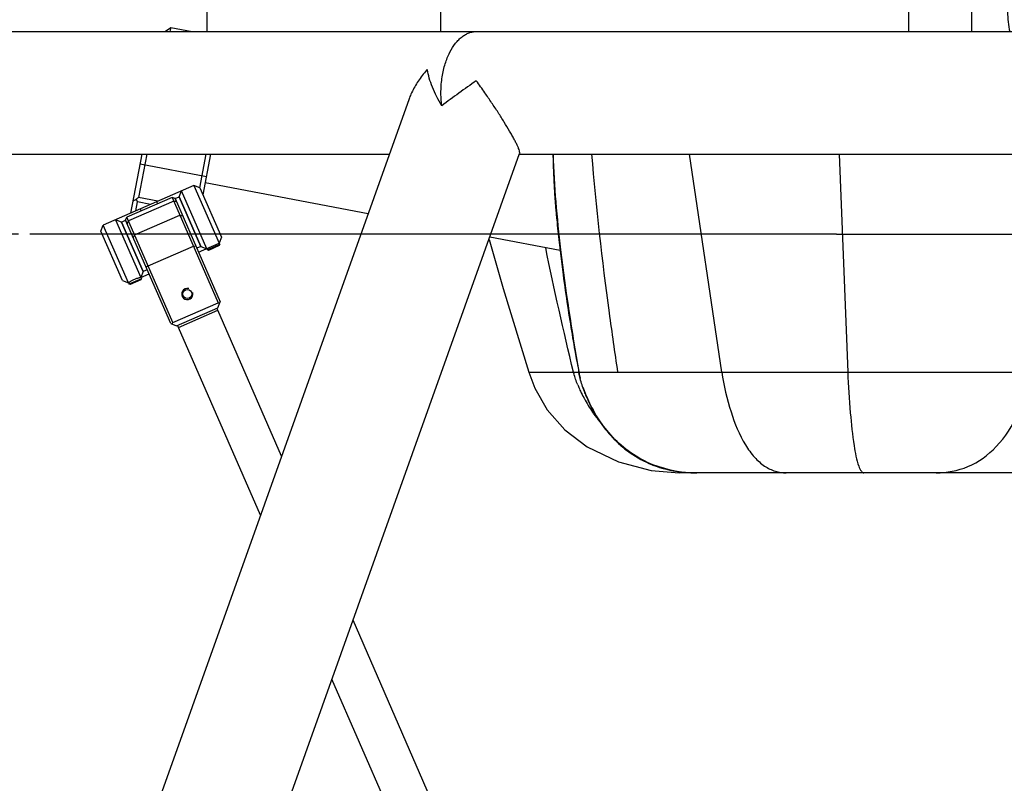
# Model space of a CAD drawing. Header units: millimetres. Extents: x -491 to 2059, y -393 to 795.
# Tile 228 of 256: x 874 to 962, y 109 to 176. Entities that reach past the tile are written whole.
import ezdxf

# ---------------------------------------------------------------- set-up
doc = ezdxf.new("R2010")
doc.units = ezdxf.units.MM
doc.header["$LTSCALE"] = 462.55
doc.header["$PDMODE"] = 3
doc.header["$PDSIZE"] = 0.3125
doc.layers.get('0').update_dxf_attribs({"linetype": 'CONTINUOUS'})
doc.layers.get('Defpoints').update_dxf_attribs({"linetype": 'CONTINUOUS'})
for name, color, linetype in [('2ND_ARM_V2_PITCH_ABL14', 7, 'CONTINUOUS'), ('_0302_DELTA_BOTTOM_COVER-3T_PBL35', 7, 'CONTINUOUS'), ('_0302_DELTA_BOTTOM_COVER-3T_PBL44', 7, 'CONTINUOUS'), ('A2100101#AF6_ABL79', 7, 'CONTINUOUS'), ('A2110101_ABL82', 7, 'CONTINUOUS'), ('A2130101#AF9_ABL81', 7, 'CONTINUOUS'), ('A2150101#AF9_ABL80', 7, 'CONTINUOUS'), ('A2200202_ABL6', 7, 'CONTINUOUS'), ('A2300201_ABL12', 7, 'CONTINUOUS'), ('DR1SM11P1002_PBL26', 7, 'CONTINUOUS'), ('DR1SM11P1003_PBL3', 7, 'CONTINUOUS'), ('M2000103__PBL1', 7, 'CONTINUOUS'), ('M2110103_PBL83', 7, 'CONTINUOUS'), ('M2200201_PBL7', 7, 'CONTINUOUS'), ('M2200301_PBL84', 7, 'CONTINUOUS'), ('M2300101_PBL15', 7, 'CONTINUOUS'), ('M2300201_PBL13', 7, 'CONTINUOUS'), ('M2300301_PBL20', 7, 'CONTINUOUS'), ('SSHH-ST-M3-5_203_PBL18', 7, 'CONTINUOUS'), ('SSHH-ST-M3-5_203_PBL19', 7, 'CONTINUOUS'), ('WFM_0608_06_2_PBL16', 7, 'CONTINUOUS'), ('WFM_0608_06_2_PBL17', 7, 'CONTINUOUS')]:
    doc.layers.add(name, color=color, linetype=linetype)
doc.styles.get("Standard").update_dxf_attribs({"font": 'malgun.ttf'})
doc.dimstyles.new('DIMSTYLE_2', dxfattribs={"dimtxt": 40, "dimasz": 15, "dimexe": 1, "dimexo": 0.5, "dimgap": 1, "dimtad": 1, "dimdsep": 46, "dimtxsty": 'Standard', "dimblk": '_FILLED', "dimblk1": '_FILLED', "dimblk2": '_FILLED', "dimcen": 0.09, "dimclrt": 134, "dimazin": 2, "dimtp": 0.8, "dimtm": 0.8, "dimtfac": 1, "dimtofl": 0, "dimtmove": 0, "dimatfit": 3, "dimldrblk": '_FILLED', "dimfxl": 0, "dimtolj": 1, "dimarcsym": 0})
doc.dimstyles.new('DIMSTYLE_3', dxfattribs={"dimtxt": 40, "dimasz": 15, "dimexe": 1, "dimexo": 0.5, "dimgap": 1, "dimtad": 1, "dimdsep": 46, "dimtxsty": 'Standard', "dimblk": '_FILLED', "dimblk1": '_FILLED', "dimblk2": '_FILLED', "dimcen": 0.09, "dimclrt": 134, "dimazin": 2, "dimtp": 0.3, "dimtm": 0.3, "dimtfac": 1, "dimtofl": 0, "dimtmove": 0, "dimatfit": 3, "dimldrblk": '_FILLED', "dimfxl": 0, "dimtolj": 1, "dimarcsym": 0})

# ---------------------------------------------------------------- blocks, each defined once
blk = doc.blocks.new('_FILLED')
at = {"color": 0, "linetype": 'ByBlock'}
blk.add_solid([(0, 0), (-1, 0.2), (-1, -0.2)], dxfattribs=at)
blk = doc.blocks.new('*D1208')
at = {"color": 0, "lineweight": -2}
for p, q in [((1237.4, 1374.68), (1024.49, 1374.68)), ((1025.49, 1359.68), (1025.49, 1009.68)), ((1188.59, 994.68), (1024.49, 994.68))]:
    blk.add_line(p, q, dxfattribs=at)
at = {"layer": 'Defpoints', "color": 0}
for p in [(1237.9, 1374.68), (1025.49, 994.68), (1189.09, 994.68)]:
    blk.add_point(p, dxfattribs=at)
at = {"color": 0, "lineweight": -2, "xscale": 15, "yscale": 15, "zscale": 15}
for p, rotation in [((1025.49, 1374.68), 90), ((1025.49, 994.68), 270)]:
    blk.add_blockref('_FILLED', p, dxfattribs=dict(at, rotation=rotation))
at = {"color": 134, "insert": (971.16, 1158.84), "char_height": 40, "width": 67.4074, "attachment_point": 2, "rotation": 90, "line_spacing_factor": 0.9}
blk.add_mtext('\\A1;380', dxfattribs=at)
blk = doc.blocks.new('M2200201_PBL7', base_point=(1271.23, 1399.98))
at = {"layer": 'M2200201_PBL7', "color": 7}
for p, q in [((1270.03, 1419.8), (1270.01, 1419.68)), ((1270.03, 1419.8), (1271.2, 1420.59)), ((1271.2, 1420.59), (1271.02, 1419.68)), ((1271.2, 1420.59), (1275.99, 1419.68)), ((1262.35, 1379.37), (1264.84, 1392.48)), ((1265.86, 1392.48), (1264.02, 1382.82)), ((1277.66, 1384.98), (1279.09, 1392.48)), ((1278.38, 1383.39), (1280.11, 1392.48)), ((1268.36, 1382), (1264.02, 1382.82)), ((1263.46, 1379.86), (1263.83, 1381.84)), ((1263.49, 1382.42), (1263.83, 1381.84)), ((1266.74, 1381.29), (1263.83, 1381.84))]:
    blk.add_line(p, q, dxfattribs=at)
at = {"layer": 'M2200201_PBL7', "color": 2}
blk.add_line((1264.43, 1390.32), (1279.16, 1387.52), dxfattribs=at)
at = {"layer": 'M2200201_PBL7', "color": 7}
for centre, radius, start, end in [((1251.54, 1399.04), 20.46, 305.7238, 307.5803), ((1250.37, 1402.93), 24.34, 300.8501, 302.6102)]:
    blk.add_arc(centre, radius, start, end, dxfattribs=at)
blk = doc.blocks.new('M2200301_PBL84', base_point=(1318.28, 1378.57))
at = {"layer": 'M2200301_PBL84', "color": 7}
for p, q in [((1315.04, 1379.18), (1278.88, 1386.05)), ((1357.68, 1371.08), (1342.09, 1374.04))]:
    blk.add_line(p, q, dxfattribs=at)
blk = doc.blocks.new('A2200202_ABL6', base_point=(1310.01, 1395.84))
at = {"layer": 'M2200201_PBL7'}
blk.add_blockref('M2200201_PBL7', (1271.23, 1399.98), dxfattribs=at)
at = {"layer": 'M2200301_PBL84'}
blk.add_blockref('M2200301_PBL84', (1318.28, 1378.57), dxfattribs=at)
blk = doc.blocks.new('M2300201_PBL13', base_point=(1271.69, 1368.59))
at = {"layer": 'M2300201_PBL13', "color": 7}
for p, q in [((1271.53, 1382.84), (1261.45, 1378.44)), ((1271.53, 1382.84), (1281.73, 1359.47)), ((1272.19, 1382.58), (1271.53, 1382.84)), ((1272.19, 1382.58), (1282.19, 1359.67)), ((1261.19, 1377.78), (1261.45, 1378.44)), ((1271.65, 1355.07), (1261.45, 1378.44)), ((1263.16, 1374.51), (1273.25, 1378.91)), ((1273.25, 1378.91), (1273.85, 1378.77)), ((1271.19, 1354.87), (1261.19, 1377.78)), ((1263.16, 1374.51), (1262.85, 1373.97)), ((1266.16, 1367.63), (1276.25, 1372.03)), ((1276.25, 1372.03), (1276.76, 1372.11)), ((1266.16, 1367.63), (1265.76, 1367.31)), ((1271.65, 1355.07), (1281.73, 1359.47)), ((1281.67, 1358.35), (1282.19, 1359.67)), ((1281.73, 1359.47), (1282.06, 1359.34)), ((1272.51, 1354.35), (1281.67, 1358.35)), ((1271.19, 1354.87), (1272.51, 1354.35)), ((1271.52, 1354.74), (1271.65, 1355.07))]:
    blk.add_line(p, q, dxfattribs=at)
at = {"layer": 'M2300201_PBL13', "color": 2}
for p, q in [((1271.88, 1382.04), (1261.8, 1377.64)), ((1272.51, 1381.84), (1271.88, 1382.04)), ((1261.51, 1377.04), (1261.8, 1377.64))]:
    blk.add_line(p, q, dxfattribs=at)
at = {"layer": 'M2300201_PBL13', "color": 7}
blk.add_circle((1274.89, 1361.39), 1.02, dxfattribs=at)
at = {"layer": 'M2300201_PBL13', "color": 134}
blk.add_arc((1274.89, 1361.39), 1.25, 75, 15, dxfattribs=at)
blk = doc.blocks.new('WFM_0608_06_2_PBL16', base_point=(1263.13, 1372.08))
at = {"layer": 'WFM_0608_06_2_PBL16', "color": 7}
for p, q in [((1260.27, 1377.38), (1261.19, 1377.78)), ((1265.07, 1366.38), (1260.27, 1377.38)), ((1261.19, 1377.78), (1261.54, 1376.98)), ((1265.99, 1366.78), (1265.07, 1366.38))]:
    blk.add_line(p, q, dxfattribs=at)
blk = doc.blocks.new('WFM_0608_06_2_PBL17', base_point=(1275.05, 1377.28))
at = {"layer": 'WFM_0608_06_2_PBL17', "color": 7}
for p, q in [((1272.19, 1382.58), (1273.1, 1382.98)), ((1272.54, 1381.78), (1272.19, 1382.58)), ((1273.1, 1382.98), (1277.9, 1371.98)), ((1277.9, 1371.98), (1276.99, 1371.58))]:
    blk.add_line(p, q, dxfattribs=at)
blk = doc.blocks.new('M2300301_PBL20', base_point=(1349.09, 1191.38))
at = {"layer": 'M2300301_PBL20', "color": 7}
for p, q in [((1272.92, 1353.98), (1281.66, 1357.8)), ((1281.64, 1357.79), (1281.44, 1358.25)), ((1295.82, 1325.35), (1281.66, 1357.8)), ((1272.94, 1353.99), (1272.74, 1354.45)), ((1291.14, 1312.25), (1272.92, 1353.98)), ((1425.26, 1028.77), (1311.7, 1288.96)), ((1416.52, 1024.96), (1307.02, 1275.85))]:
    blk.add_line(p, q, dxfattribs=at)
blk = doc.blocks.new('A2300201_ABL12', base_point=(1349.09, 1191.38))
at = {"layer": 'M2300201_PBL13'}
blk.add_blockref('M2300201_PBL13', (1271.69, 1368.59), dxfattribs=at)
at = {"layer": 'M2300301_PBL20'}
blk.add_blockref('M2300301_PBL20', (1349.09, 1191.38), dxfattribs=at)
at = {"layer": 'WFM_0608_06_2_PBL16'}
blk.add_blockref('WFM_0608_06_2_PBL16', (1263.13, 1372.08), dxfattribs=at)
at = {"layer": 'WFM_0608_06_2_PBL17'}
blk.add_blockref('WFM_0608_06_2_PBL17', (1275.05, 1377.28), dxfattribs=at)
blk = doc.blocks.new('M2300101_PBL15', base_point=(1269.09, 1374.68))
at = {"layer": 'M2300101_PBL15', "color": 7}
for p, q in [((1276.37, 1385.49), (1256.21, 1376.69)), ((1276.37, 1385.49), (1281.97, 1372.66)), ((1277.69, 1384.98), (1276.37, 1385.49)), ((1277.69, 1384.98), (1282.49, 1373.98)), ((1273.1, 1382.98), (1273.62, 1384.29)), ((1277.9, 1371.98), (1273.1, 1382.98)), ((1279.22, 1371.46), (1273.62, 1384.29)), ((1255.69, 1375.38), (1256.21, 1376.69)), ((1261.81, 1363.86), (1256.21, 1376.69)), ((1258.96, 1377.89), (1264.56, 1365.06)), ((1260.27, 1377.38), (1258.96, 1377.89)), ((1260.27, 1377.38), (1265.07, 1366.38)), ((1260.49, 1364.38), (1255.69, 1375.38)), ((1282.49, 1373.98), (1281.97, 1372.66)), ((1277.39, 1370.66), (1281.97, 1372.66)), ((1277.9, 1371.98), (1279.22, 1371.46)), ((1265.07, 1366.38), (1264.56, 1365.06)), ((1264.56, 1365.06), (1266.39, 1365.86)), ((1260.49, 1364.38), (1261.81, 1363.86))]:
    blk.add_line(p, q, dxfattribs=at)
at = {"layer": 'M2300101_PBL15', "color": 2}
for p, q in [((1264.66, 1379.84), (1264.46, 1380.29)), ((1268.32, 1381.44), (1268.12, 1381.89))]:
    blk.add_line(p, q, dxfattribs=at)
at = {"layer": 'M2300101_PBL15', "color": 134}
blk.add_open_spline([(1264.56, 1365.06), (1264.56, 1365.06), (1264.53, 1365.06), (1264.4, 1365.03), (1264.2, 1364.98), (1263.94, 1364.91), (1263.63, 1364.82), (1263.29, 1364.69), (1262.96, 1364.54), (1262.63, 1364.38), (1262.35, 1364.22), (1262.12, 1364.08), (1261.94, 1363.96), (1261.83, 1363.88), (1261.81, 1363.86), (1261.81, 1363.86)], degree=3, dxfattribs=at)
blk = doc.blocks.new('SSHH-ST-M3-5_203_PBL18', base_point=(1263.24, 1364.27))
at = {"layer": 'SSHH-ST-M3-5_203_PBL18', "color": 7}
for p, q in [((1264.56, 1365.06), (1264.68, 1364.79)), ((1261.81, 1363.86), (1261.93, 1363.59)), ((1264.68, 1364.79), (1261.93, 1363.59)), ((1262.19, 1363.49), (1261.93, 1363.59)), ((1264.57, 1364.53), (1262.19, 1363.49)), ((1264.57, 1364.53), (1264.68, 1364.79))]:
    blk.add_line(p, q, dxfattribs=at)
blk = doc.blocks.new('SSHH-ST-M3-5_203_PBL19', base_point=(1280.66, 1371.87))
at = {"layer": 'SSHH-ST-M3-5_203_PBL19', "color": 7}
for p, q in [((1282.09, 1372.39), (1279.34, 1371.19)), ((1281.99, 1372.13), (1279.6, 1371.09)), ((1281.97, 1372.66), (1282.09, 1372.39)), ((1281.99, 1372.13), (1282.09, 1372.39)), ((1279.22, 1371.46), (1279.34, 1371.19)), ((1279.6, 1371.09), (1279.34, 1371.19))]:
    blk.add_line(p, q, dxfattribs=at)
blk = doc.blocks.new('2ND_ARM_V2_PITCH_ABL14', base_point=(1269.09, 1374.49))
at = {"layer": 'M2300101_PBL15'}
blk.add_blockref('M2300101_PBL15', (1269.09, 1374.68), dxfattribs=at)
at = {"layer": 'SSHH-ST-M3-5_203_PBL18'}
blk.add_blockref('SSHH-ST-M3-5_203_PBL18', (1263.24, 1364.27), dxfattribs=at)
at = {"layer": 'SSHH-ST-M3-5_203_PBL19'}
blk.add_blockref('SSHH-ST-M3-5_203_PBL19', (1280.66, 1371.87), dxfattribs=at)
blk = doc.blocks.new('_0302_DELTA_BOTTOM_COVER-3T_PBL35', base_point=(1422.63, 1380.68))
at = {"layer": '_0302_DELTA_BOTTOM_COVER-3T_PBL35', "color": 7}
for p, q in [((1319.88, 1429.68), (1319.88, 1439.68)), ((1319.88, 1439.68), (1356.09, 1439.68)), ((1495.3, 1374.68), (1490.08, 1374.68)), ((1524.55, 1344.04), (1525.38, 1354.68)), ((1377.92, 1322.22), (1384.17, 1321.68)), ((1388.09, 1321.68), (1384.17, 1321.68)), ((1499.77, 1321.68), (1390.41, 1321.68))]:
    blk.add_line(p, q, dxfattribs=at)
at = {"layer": '_0302_DELTA_BOTTOM_COVER-3T_PBL35', "color": 2}
for p, q in [((1327, 1439.68), (1327, 1429.68)), ((1350.73, 1344.04), (1361.86, 1344.04)), ((1485.91, 1344.04), (1524.55, 1344.04))]:
    blk.add_line(p, q, dxfattribs=at)
at = {"layer": '_0302_DELTA_BOTTOM_COVER-3T_PBL35', "color": 7}
for points in [[(1341.91, 1373.53), (1345.08, 1362.64), (1350.73, 1344.04)], [(1350.73, 1344.04), (1352.08, 1340.46), (1354.83, 1335.66), (1358.75, 1331.2), (1363.74, 1327.47), (1370.69, 1324.15), (1377.92, 1322.22)], [(1499.77, 1321.68), (1504.85, 1322.19), (1509.62, 1323.67), (1514.04, 1326.13), (1518.04, 1329.61), (1521.13, 1333.67), (1523.16, 1337.91), (1524.19, 1341.57), (1524.55, 1344.04)]]:
    blk.add_lwpolyline(points, dxfattribs=at)
at = {"layer": '_0302_DELTA_BOTTOM_COVER-3T_PBL35', "color": 2}
for centre, radius, start, end in [((3279.59, 1410.75), 1788.28, 181.15567, 181.30016), ((4033.21, 1428.47), 2542.11, 181.31398, 181.9032), ((214.36, 1448.36), 1311.32, 355.4373, 355.90346), ((1374.39, 1347.35), 14.1, 193.5864, 194.436), ((1374.93, 1347.49), 14.66, 194.4336, 194.8958), ((1387.46, 1351.72), 27.89, 202.0993, 202.8897), ((1389.07, 1352.41), 29.64, 202.9034, 205.1858), ((1391.09, 1353.36), 31.88, 205.1885, 208.0406), ((1392.16, 1353.92), 33.09, 208.0228, 208.2756), ((1392.67, 1354.21), 33.67, 208.2879, 214.5398), ((1392.71, 1354.23), 33.72, 214.5317, 215.7975), ((1392.33, 1353.95), 33.24, 215.7886, 219.9583)]:
    blk.add_arc(centre, radius, start, end, dxfattribs=at)
at = {"layer": '_0302_DELTA_BOTTOM_COVER-3T_PBL35', "color": 7}
for centre, radius, start, end in [((1501.4, 1362.06), 5.15, 286.6447, 294.6028), ((1501.24, 1362.44), 5.57, 294.5457, 297.0001), ((1500.99, 1362.91), 6.1, 297.0655, 303.3941), ((1504.17, 1361.44), 4.51, 270.0592, 281.2092), ((1500.74, 1363.3), 6.56, 303.3245, 303.6872)]:
    blk.add_arc(centre, radius, start, end, dxfattribs=at)
blk.add_open_spline([(1495.3, 1374.68), (1495.3, 1372.41), (1495.7, 1368.1), (1497.24, 1363.11), (1499.11, 1359.97), (1500.99, 1357.85), (1502.95, 1356.93), (1504.17, 1356.93)], degree=3, knots=[0, 0, 0, 0, 0.319231, 0.603148, 0.724027, 0.829064, 1, 1, 1, 1], dxfattribs=at)
at = {"layer": '_0302_DELTA_BOTTOM_COVER-3T_PBL35', "color": 2}
for points in [[(1360.68, 1344.04), (1358.47, 1353.21), (1356.37, 1362.41), (1354.51, 1371.66)], [(1361.62, 1341.23), (1361.29, 1342.05), (1360.99, 1342.88), (1360.76, 1343.72)]]:
    blk.add_open_spline(points, degree=3, dxfattribs=at)
for points, knots in [([(1474.24, 1321.68), (1476.73, 1321.68), (1481.93, 1322.69), (1488.01, 1328.08), (1490.9, 1334.31), (1492.21, 1339.75), (1492.55, 1342.61), (1492.5, 1344.04)], [0, 0, 0, 0, 0.233648, 0.475502, 0.732504, 0.865374, 1, 1, 1, 1]), ([(1499.46, 1321.68), (1501.36, 1321.68), (1505, 1322.14), (1511.24, 1324.87), (1516.74, 1330.5), (1519.82, 1336.88), (1521.12, 1341.37), (1521.47, 1343.25), (1521.53, 1344.04)], [0, 0, 0, 0, 0.166828, 0.316085, 0.590242, 0.833537, 0.930348, 1, 1, 1, 1])]:
    blk.add_open_spline(points, degree=3, knots=knots, dxfattribs=at)
blk = doc.blocks.new('_0302_DELTA_BOTTOM_COVER-3T_PBL44', base_point=(1439.46, 1380.68))
at = {"layer": '_0302_DELTA_BOTTOM_COVER-3T_PBL44', "color": 7}
for p, q in [((1356.09, 1429.68), (1356.09, 1439.68)), ((1356.09, 1439.68), (1359.09, 1439.68)), ((1359.09, 1439.18), (1359.09, 1439.68)), ((1450.76, 1429.68), (1450.76, 1439.68)), ((1450.76, 1439.68), (1522.84, 1439.68)), ((1522.84, 1439.68), (1522.84, 1425.61)), ((1359.09, 1429.68), (1359.09, 1430.18)), ((1450.07, 1429.68), (1450.76, 1429.68)), ((1521.78, 1420.47), (1521.34, 1419.68)), ((1356.11, 1392.48), (1356.12, 1392.14)), ((1501.46, 1388.68), (1491.18, 1388.68)), ((1357.01, 1377.25), (1357.07, 1376.61)), ((1357.07, 1376.61), (1357.13, 1375.98)), ((1357.13, 1375.98), (1357.2, 1375.34)), ((1357.2, 1375.34), (1357.27, 1374.72)), ((1357.27, 1374.72), (1357.33, 1374.09)), ((1357.33, 1374.09), (1357.4, 1373.47)), ((1357.4, 1373.47), (1357.47, 1372.85)), ((1357.47, 1372.85), (1357.54, 1372.23)), ((1357.54, 1372.23), (1357.61, 1371.62)), ((1357.61, 1371.62), (1357.69, 1371.01)), ((1357.69, 1371.01), (1357.76, 1370.4)), ((1357.76, 1370.4), (1357.83, 1369.8)), ((1357.83, 1369.8), (1357.91, 1369.19)), ((1357.91, 1369.19), (1357.98, 1368.59)), ((1357.98, 1368.59), (1358.06, 1368)), ((1358.06, 1368), (1358.14, 1367.4)), ((1358.14, 1367.4), (1358.21, 1366.81)), ((1358.21, 1366.81), (1358.29, 1366.22)), ((1358.29, 1366.22), (1358.37, 1365.63)), ((1358.37, 1365.63), (1358.49, 1364.75)), ((1358.49, 1364.75), (1358.61, 1363.88)), ((1358.61, 1363.88), (1358.73, 1363.02)), ((1358.73, 1363.02), (1358.85, 1362.16)), ((1358.85, 1362.16), (1358.98, 1361.3)), ((1358.98, 1361.3), (1359.1, 1360.46)), ((1359.1, 1360.46), (1359.23, 1359.62)), ((1359.23, 1359.62), (1359.35, 1358.79)), ((1359.35, 1358.79), (1359.48, 1357.96)), ((1359.48, 1357.96), (1359.6, 1357.15)), ((1359.6, 1357.15), (1359.73, 1356.34)), ((1359.73, 1356.34), (1359.85, 1355.54)), ((1359.85, 1355.54), (1359.98, 1354.75)), ((1359.98, 1354.75), (1360.1, 1353.97)), ((1360.1, 1353.97), (1360.23, 1353.2)), ((1360.23, 1353.2), (1360.36, 1352.44)), ((1360.36, 1352.44), (1360.48, 1351.69)), ((1360.48, 1351.69), (1360.6, 1350.96)), ((1360.6, 1350.96), (1360.73, 1350.24)), ((1360.73, 1350.24), (1360.85, 1349.54)), ((1360.85, 1349.54), (1360.97, 1348.85)), ((1360.97, 1348.85), (1361.05, 1348.4)), ((1361.05, 1348.4), (1361.13, 1347.96)), ((1361.13, 1347.96), (1361.21, 1347.52)), ((1361.21, 1347.52), (1361.29, 1347.1)), ((1361.29, 1347.1), (1361.37, 1346.69)), ((1361.37, 1346.69), (1361.48, 1346.08)), ((1361.48, 1346.08), (1361.63, 1345.32)), ((1361.63, 1345.32), (1361.7, 1344.96)), ((1361.7, 1344.96), (1361.76, 1344.63)), ((1361.76, 1344.63), (1361.81, 1344.34)), ((1361.77, 1344.6), (1361.86, 1344.04)), ((1361.81, 1344.34), (1361.84, 1344.16)), ((1361.82, 1344.3), (1361.83, 1344.22)), ((1361.86, 1344.04), (1361.97, 1343.53)), ((1361.96, 1343.53), (1361.86, 1344.04)), ((1361.86, 1344.04), (1361.86, 1344.04)), ((1362.16, 1342.66), (1361.96, 1343.53)), ((1362.8, 1340.55), (1363.31, 1339.18)), ((1382.35, 1322.24), (1384.58, 1321.88)), ((1382.99, 1322.14), (1383.11, 1322.12)), ((1387.2, 1321.7), (1387.43, 1321.69)), ((1387.43, 1321.69), (1387.58, 1321.69)), ((1387.58, 1321.69), (1388.11, 1321.68)), ((1387.58, 1321.69), (1387.73, 1321.68)), ((1388.09, 1321.68), (1387.91, 1321.68)), ((1459.96, 1321.68), (1388.09, 1321.68))]:
    blk.add_line(p, q, dxfattribs=at)
at = {"layer": '_0302_DELTA_BOTTOM_COVER-3T_PBL44', "color": 2}
for p, q in [((1457.04, 1439.68), (1457.04, 1425.68)), ((1489.84, 1419.68), (1489.84, 1439.68)), ((1497.76, 1439.68), (1497.76, 1425.61)), ((1457.04, 1425.68), (1449.18, 1425.68)), ((1522.84, 1425.61), (1489.84, 1425.61)), ((1521.78, 1420.47), (1498.7, 1420.47)), ((1393.63, 1344.04), (1386.43, 1392.48)), ((1419.66, 1392.48), (1421.6, 1344.04)), ((1491.38, 1392.29), (1505.1, 1392.29)), ((1361.84, 1344.16), (1361.83, 1344.22)), ((1361.84, 1344.16), (1361.86, 1344.04)), ((1361.86, 1344.04), (1361.84, 1344.16)), ((1361.85, 1344.16), (1361.86, 1344.04)), ((1361.86, 1344.04), (1421.6, 1344.04)), ((1462.3, 1344.04), (1485.91, 1344.04))]:
    blk.add_line(p, q, dxfattribs=at)
at = {"layer": '_0302_DELTA_BOTTOM_COVER-3T_PBL44', "color": 7}
for points in [[(1356.12, 1392.14), (1356.12, 1391.83), (1356.13, 1391.52), (1356.14, 1391.21), (1356.15, 1390.89), (1356.15, 1390.57), (1356.16, 1390.25), (1356.17, 1389.92), (1356.18, 1389.6), (1356.19, 1389.28), (1356.2, 1388.95), (1356.21, 1388.63), (1356.23, 1388.3), (1356.24, 1387.97), (1356.25, 1387.65), (1356.27, 1387.32), (1356.28, 1386.99), (1356.3, 1386.67), (1356.31, 1386.34), (1356.33, 1386.01), (1356.35, 1385.68), (1356.37, 1385.36), (1356.39, 1385.03), (1356.41, 1384.7), (1356.43, 1384.38), (1356.45, 1384.05), (1356.47, 1383.72), (1356.49, 1383.39), (1356.51, 1383.07), (1356.54, 1382.74), (1356.56, 1382.41), (1356.58, 1382.09), (1356.61, 1381.76), (1356.63, 1381.44), (1356.66, 1381.11), (1356.69, 1380.79), (1356.71, 1380.46), (1356.74, 1380.14), (1356.77, 1379.82), (1356.8, 1379.49), (1356.82, 1379.17), (1356.85, 1378.85), (1356.88, 1378.53), (1356.91, 1378.21), (1356.94, 1377.89), (1357.01, 1377.25)], [(1485.91, 1344.04), (1488.66, 1362.33), (1490.72, 1380.31), (1491.39, 1392.48)], [(1361.97, 1343.51), (1361.99, 1343.39), (1362.03, 1343.21), (1362.07, 1343.03), (1362.12, 1342.85), (1362.16, 1342.66)], [(1459.95, 1321.68), (1465, 1322.12), (1469.59, 1323.41), (1473.8, 1325.52), (1477.65, 1328.51), (1480.96, 1332.27), (1483.23, 1335.99), (1484.64, 1339.25), (1485.51, 1342.12), (1485.91, 1344.04)], [(1363.31, 1339.18), (1364.26, 1337.01), (1365.52, 1334.64)], [(1365.52, 1334.64), (1367.23, 1332.05), (1369.61, 1329.23), (1373.03, 1326.27), (1377.4, 1323.78), (1382.35, 1322.24)], [(1383.11, 1322.12), (1383.3, 1322.08), (1383.55, 1322.04), (1383.8, 1322), (1384.05, 1321.96), (1384.3, 1321.93), (1384.56, 1321.9), (1384.81, 1321.86), (1385.07, 1321.84), (1385.33, 1321.81), (1385.59, 1321.79), (1385.85, 1321.77), (1386.09, 1321.75), (1386.31, 1321.73), (1386.52, 1321.72), (1386.71, 1321.71), (1386.89, 1321.71), (1387.05, 1321.7), (1387.2, 1321.7)]]:
    blk.add_lwpolyline(points, dxfattribs=at)
at = {"layer": '_0302_DELTA_BOTTOM_COVER-3T_PBL44', "color": 2}
for centre, radius, start, end in [((1544.03, 1425.7), 54.19, 180.0924, 186.3845), ((1447.49, 1422.38), 51.25, 356.9953, 357.8712), ((1392.95, 1350.92), 31.88, 198.9838, 202.4886), ((1393.94, 1351.31), 32.95, 202.4646, 204.4887), ((1393.79, 1351.24), 32.78, 204.4848, 208.5517), ((1392.93, 1350.78), 31.8, 208.5614, 210.7881), ((1387.65, 1348.4), 26.69, 259.6314, 259.9534), ((1387.77, 1349.16), 27.46, 259.9685, 263.3273), ((1388.09, 1351.78), 30.09, 269.0337, 269.3197), ((1388.09, 1351.96), 30.28, 269.3197, 269.6633)]:
    blk.add_arc(centre, radius, start, end, dxfattribs=at)
at = {"layer": '_0302_DELTA_BOTTOM_COVER-3T_PBL44', "color": 7}
for centre, radius, start, end in [((1501.46, 1392.09), 3.41, 270.0313, 277.1108), ((1374.71, 1346.28), 13.04, 189.8823, 190.229), ((1377.03, 1346.71), 15.4, 190.2633, 191.9249), ((1391.76, 1350.5), 30.62, 198.6437, 198.9729), ((1393.05, 1351.24), 32.09, 203.0682, 211.1076), ((1387.93, 1350.46), 28.77, 263.32, 265.4906), ((1388.02, 1351.67), 29.99, 265.4911, 267.6067), ((1388.07, 1352.83), 31.15, 267.6033, 269.0899), ((1388.09, 1353.56), 31.88, 269.0865, 269.682), ((1388.09, 1353.9), 32.22, 269.6816, 270.0002)]:
    blk.add_arc(centre, radius, start, end, dxfattribs=at)
at = {"layer": '_0302_DELTA_BOTTOM_COVER-3T_PBL44', "color": 2}
for points, knots in [([(1457.04, 1425.68), (1457.04, 1425.14), (1457.08, 1423.11), (1457.3, 1421.08), (1457.59, 1419.62)], [0, 0, 0, 0, 0.267081, 1, 1, 1, 1]), ([(1497.76, 1425.61), (1497.76, 1425.1), (1497.83, 1424.11), (1498.23, 1422.77), (1498.64, 1421.6), (1498.71, 1420.83), (1498.7, 1420.47)], [0, 0, 0, 0, 0.29378, 0.563045, 0.798158, 1, 1, 1, 1]), ([(1495.33, 1419.75), (1496.11, 1420.11), (1497.25, 1420.42), (1498.41, 1420.47), (1498.7, 1420.47)], [0, 0, 0, 0, 0.744009, 1, 1, 1, 1]), ([(1356.14, 1392.48), (1356.33, 1385.37), (1357.8, 1369.18), (1360.28, 1353.14), (1361.84, 1344.16)], [0, 0, 0, 0, 0.438505, 1, 1, 1, 1]), ([(1370.55, 1344.04), (1369.89, 1348.43), (1367.58, 1364.53), (1365.7, 1380.69), (1364.76, 1392.48)], [0, 0, 0, 0, 0.273083, 1, 1, 1, 1]), ([(1462.3, 1344.04), (1463.3, 1352.07), (1465.03, 1368.17), (1465.87, 1384.37), (1465.73, 1392.48)], [0, 0, 0, 0, 0.499337, 1, 1, 1, 1]), ([(1489.79, 1392.48), (1489.61, 1385.35), (1488.19, 1369.13), (1485.78, 1353.04), (1484.27, 1344.04)], [0, 0, 0, 0, 0.438663, 1, 1, 1, 1]), ([(1393.63, 1344.04), (1394.07, 1341.05), (1395.35, 1335.49), (1397.92, 1329.09), (1400.72, 1325.17), (1402.97, 1323.13), (1405.42, 1321.93), (1407.13, 1321.68), (1407.95, 1321.68)], [0, 0, 0, 0, 0.317929, 0.597945, 0.717254, 0.821483, 0.913769, 1, 1, 1, 1]), ([(1421.6, 1344.04), (1425.8, 1344.01), (1434.18, 1344.06), (1447.75, 1344.04), (1457.11, 1344.04), (1462.3, 1344.04)], [0, 0, 0, 0, 0.30958, 0.617643, 1, 1, 1, 1]), ([(1421.6, 1344.04), (1421.73, 1341.02), (1422.07, 1335.55), (1422.79, 1328.57), (1423.62, 1324.18), (1424.42, 1322.15), (1424.97, 1321.68), (1425.2, 1321.68)], [0, 0, 0, 0, 0.394816, 0.713551, 0.91712, 0.970767, 1, 1, 1, 1]), ([(1441.22, 1321.68), (1443.63, 1321.68), (1448.68, 1322.61), (1455.22, 1327.42), (1459.08, 1333.51), (1461.3, 1339.25), (1462.1, 1342.41), (1462.3, 1344.04)], [0, 0, 0, 0, 0.215837, 0.446586, 0.709565, 0.851807, 1, 1, 1, 1]), ([(1484.27, 1344.04), (1484.01, 1342.51), (1483.1, 1339.51), (1480.58, 1333.87), (1475.97, 1327.58), (1468.06, 1322.61), (1461.94, 1321.68), (1458.93, 1321.68)], [0, 0, 0, 0, 0.127411, 0.25449, 0.505935, 0.75381, 1, 1, 1, 1]), ([(1382.99, 1322.14), (1380.97, 1322.51), (1377.15, 1323.71), (1370.85, 1327.6), (1367.34, 1331.75), (1365.58, 1334.66)], [0, 0, 0, 0, 0.280487, 0.537079, 1, 1, 1, 1]), ([(1365.61, 1334.5), (1367.31, 1331.65), (1370.74, 1327.55), (1376.97, 1323.7), (1380.8, 1322.52), (1382.84, 1322.14)], [0, 0, 0, 0, 0.456721, 0.714196, 1, 1, 1, 1])]:
    blk.add_open_spline(points, degree=3, knots=knots, dxfattribs=at)
at = {"layer": '_0302_DELTA_BOTTOM_COVER-3T_PBL44', "color": 7}
for points, knots in [([(1522.84, 1425.61), (1522.84, 1425.14), (1522.76, 1423.39), (1522.4, 1421.59), (1521.78, 1420.47)], [0, 0, 0, 0, 0.270407, 1, 1, 1, 1]), ([(1363.53, 1338.67), (1363.38, 1339.02), (1362.85, 1340.33), (1362.41, 1341.67), (1362.16, 1342.66)], [0, 0, 0, 0, 0.273956, 1, 1, 1, 1])]:
    blk.add_open_spline(points, degree=3, knots=knots, dxfattribs=at)
blk.add_open_spline([(1502.67, 1388.9), (1502.42, 1388.81), (1502.15, 1388.74), (1501.88, 1388.71)], degree=3, dxfattribs=at)
blk = doc.blocks.new('M2110103_PBL83', base_point=(1551.1, 1374.68))
at = {"layer": 'M2110103_PBL83', "color": 1}
for q in [(1239.9, 1374.68), (1862.31, 1374.68)]:
    blk.add_line((1419.09, 1374.68), q, dxfattribs=at)
blk = doc.blocks.new('A2110101_ABL82', base_point=(1551.1, 1374.68))
at = {"layer": 'M2110103_PBL83'}
blk.add_blockref('M2110103_PBL83', (1551.1, 1374.68), dxfattribs=at)
blk = doc.blocks.new('A2130101#AF9_ABL81', base_point=(1551.1, 1374.68))
at = {"layer": 'A2110101_ABL82'}
blk.add_blockref('A2110101_ABL82', (1551.1, 1374.68), dxfattribs=at)
blk = doc.blocks.new('A2150101#AF9_ABL80', base_point=(1551.1, 1374.68))
at = {"layer": 'A2130101#AF9_ABL81'}
blk.add_blockref('A2130101#AF9_ABL81', (1551.1, 1374.68), dxfattribs=at)
blk = doc.blocks.new('A2100101#AF6_ABL79', base_point=(1551.1, 1374.68))
at = {"layer": 'A2150101#AF9_ABL80'}
blk.add_blockref('A2150101#AF9_ABL80', (1551.1, 1374.68), dxfattribs=at)
blk = doc.blocks.new('DR1SM11P1002_PBL26', base_point=(1364.23, 1424.68))
at = {"layer": 'DR1SM11P1002_PBL26', "color": 7}
for p, q in [((1279.28, 1419.68), (1279.28, 1429.68)), ((1279.28, 1429.68), (1449.18, 1429.68)), ((1331.24, 1419.68), (1331.24, 1429.68)), ((1435.16, 1419.68), (1435.16, 1429.68)), ((1449.18, 1419.68), (1449.18, 1429.68)), ((1279.28, 1419.68), (1443.01, 1419.68))]:
    blk.add_line(p, q, dxfattribs=at)
blk = doc.blocks.new('*D1212')
at = {"layer": 'Defpoints', "color": 0}
for p in [(1290.76, 1429.68), (1025.49, 1374.68), (1237.9, 1374.68)]:
    blk.add_point(p, dxfattribs=at)
at = {"layer": 'M2000103__PBL1', "color": 0, "lineweight": -2}
for p, q in [((1290.26, 1429.68), (1024.49, 1429.68)), ((1025.49, 1414.68), (1025.49, 1389.68)), ((1237.4, 1374.68), (1024.49, 1374.68))]:
    blk.add_line(p, q, dxfattribs=at)
at = {"layer": 'M2000103__PBL1', "color": 0, "lineweight": -2, "xscale": 15, "yscale": 15, "zscale": 15}
for p, rotation in [((1025.49, 1429.68), 90), ((1025.49, 1374.68), 270)]:
    blk.add_blockref('_FILLED', p, dxfattribs=dict(at, rotation=rotation))
at = {"layer": 'M2000103__PBL1', "color": 134, "insert": (971.16, 1402.28), "char_height": 40, "width": 30.6667, "attachment_point": 2, "rotation": 90, "line_spacing_factor": 0.9}
blk.add_mtext('\\A1;55', dxfattribs=at)
blk = doc.blocks.new('EEEEE')
at = {"layer": 'DR1SM11P1003_PBL3', "color": 7}
for p, q in [((1189.089, 1419.682), (1279.276, 1419.682)), ((1443.012, 1419.682), (1737.128, 1419.682)), ((1324.155, 1404.702), (1087.34, 741.62)), ((1108.388, 719.682), (1348.715, 1392.6)), ((1198.314, 1392.482), (1319.791, 1392.482)), ((1348.673, 1392.482), (1629.505, 1392.482))]:
    blk.add_line(p, q, dxfattribs=at)
at = {"layer": 'DR1SM11P1003_PBL3', "color": 2}
blk.add_arc((1346.545, 1394.762), 24.664, 138.09383, 138.54863, dxfattribs=at)
at = {"layer": 'DR1SM11P1003_PBL3', "color": 7}
for centre, radius, start, end in [((1476.431, 1211.146), 240.647, 124.80021, 127.05636), ((1195.657, 1305.002), 177.023, 34.82025, 35.88007)]:
    blk.add_arc(centre, radius, start, end, dxfattribs=at)
for points, knots in [([(1331.417, 1403.193), (1331.283, 1404.258), (1331.167, 1406.405), (1331.423, 1409.551), (1332.08, 1412.469), (1333.074, 1414.996), (1334.16, 1416.757), (1335.139, 1417.866), (1335.884, 1418.525), (1336.658, 1419.04), (1337.455, 1419.41), (1338.268, 1419.633), (1338.818, 1419.682), (1339.089, 1419.682)], [0, 0, 0, 0, 0.160809, 0.3207158, 0.4713981, 0.6071896, 0.7258374, 0.7789602, 0.828307, 0.8743738, 0.9178047, 0.9593819, 1, 1, 1, 1]), ([(1328.059, 1411.089), (1327.38, 1410.32), (1326.142, 1408.729), (1325.138, 1406.976), (1324.723, 1406.082)], [0, 0, 0, 0, 0.5101134, 1, 1, 1, 1]), ([(1331.417, 1403.193), (1331, 1403.879), (1330.245, 1405.24), (1329.319, 1407.297), (1328.626, 1409.283), (1328.307, 1410.597), (1328.19, 1411.236)], [0, 0, 0, 0, 0.2763907, 0.5352297, 0.776399, 1, 1, 1, 1]), ([(1324.723, 1406.082), (1324.67, 1405.969), (1324.465, 1405.515), (1324.28, 1405.053), (1324.155, 1404.702)], [0, 0, 0, 0, 0.2520462, 1, 1, 1, 1]), ([(1348.715, 1392.6), (1348.727, 1392.633), (1348.74, 1392.714), (1348.733, 1392.853), (1348.704, 1393.022), (1348.63, 1393.311), (1348.475, 1393.744), (1348.218, 1394.34), (1347.882, 1395.036), (1347.475, 1395.819), (1347.003, 1396.677), (1346.277, 1397.942), (1345.258, 1399.625), (1343.925, 1401.724), (1342.489, 1403.894), (1341.493, 1405.351), (1340.984, 1406.082)], [0, 0, 0, 0, 0.0067826, 0.0155304, 0.0264602, 0.039649, 0.072775, 0.1145395, 0.1642289, 0.2209802, 0.2838809, 0.3520338, 0.5007873, 0.6613707, 0.8290518, 1, 1, 1, 1])]:
    blk.add_open_spline(points, degree=3, knots=knots, dxfattribs=at)
at = {"layer": '2ND_ARM_V2_PITCH_ABL14'}
blk.add_blockref('2ND_ARM_V2_PITCH_ABL14', (1269.089, 1374.49), dxfattribs=at)
at = {"layer": '_0302_DELTA_BOTTOM_COVER-3T_PBL35'}
blk.add_blockref('_0302_DELTA_BOTTOM_COVER-3T_PBL35', (1422.629, 1380.682), dxfattribs=at)
at = {"layer": '_0302_DELTA_BOTTOM_COVER-3T_PBL44'}
blk.add_blockref('_0302_DELTA_BOTTOM_COVER-3T_PBL44', (1439.464, 1380.682), dxfattribs=at)
at = {"layer": 'A2100101#AF6_ABL79'}
blk.add_blockref('A2100101#AF6_ABL79', (1551.102, 1374.682), dxfattribs=at)
at = {"layer": 'A2200202_ABL6'}
blk.add_blockref('A2200202_ABL6', (1310.013, 1395.837), dxfattribs=at)
at = {"layer": 'A2300201_ABL12'}
blk.add_blockref('A2300201_ABL12', (1349.089, 1191.376), dxfattribs=at)
at = {"layer": 'DR1SM11P1002_PBL26'}
blk.add_blockref('DR1SM11P1002_PBL26', (1364.228, 1424.682), dxfattribs=at)
at = {"color": 134}
dim = blk.add_linear_dim(base=(1025.489, 994.682), p1=(1237.897, 1374.682), p2=(1189.089, 994.682), angle=270, dimstyle='DIMSTYLE_2', dxfattribs=at)
dim.commit()
dim.dimension.update_dxf_attribs({"geometry": '*D1208', "text_midpoint": (1025.489, 1158.842), "dimtype": 160})
at = {"layer": 'M2000103__PBL1', "color": 134}
dim = blk.add_linear_dim(base=(1025.489, 1374.682), p1=(1290.755, 1429.682), p2=(1237.897, 1374.682), angle=270, dimstyle='DIMSTYLE_3', dxfattribs=at)
dim.commit()
dim.dimension.update_dxf_attribs({"geometry": '*D1212', "text_midpoint": (1025.489, 1402.277), "dimtype": 160})

msp = doc.modelspace()

# ---------------------------------------------------------------- block references
at = {"xscale": 0.4, "yscale": 0.4, "zscale": 0.4}
msp.add_blockref('EEEEE', (379.168, -392.534), dxfattribs=at)

doc.saveas('drawing.dxf')
